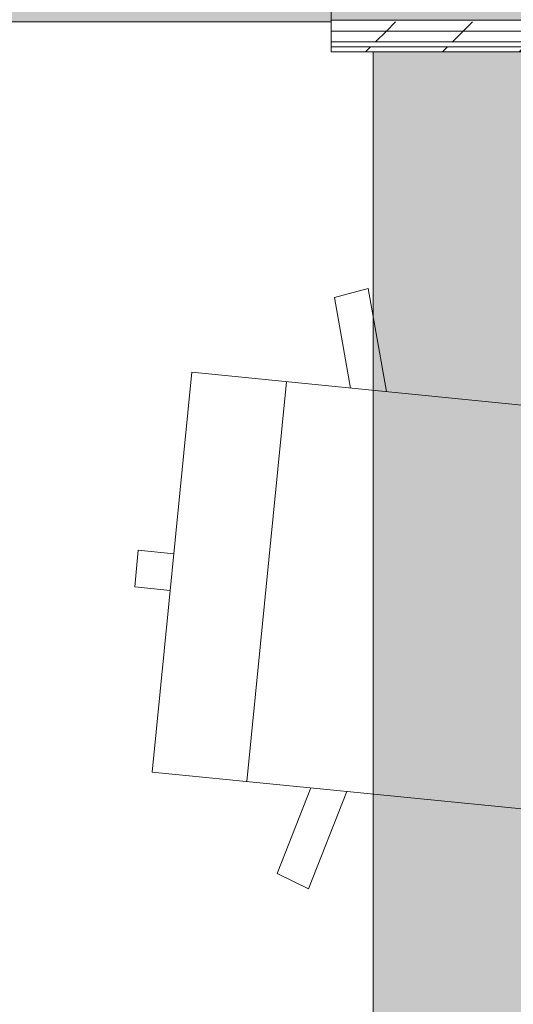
# Model space of a CAD drawing. Header units: millimetres. Extents: x -28277 to 305935, y -19284 to 4746.
# Tile 51 of 136: x -8377 to -7788, y 825 to 2002. Entities that reach past the tile are written whole.
import ezdxf

# ---------------------------------------------------------------- set-up
doc = ezdxf.new("R2010")
doc.units = ezdxf.units.MM
doc.header["$MEASUREMENT"] = 0
doc.linetypes.add('Wipeout_Contour', pattern=[1000, 0, -1000])
for name, color, linetype in [('14_PAV_Paviment existent', 7, 'Continuous'), ('Nuevo_08_E_Envans secs', 7, 'Continuous'), ('Nuevo_09_EI_Mobiliari general', 7, 'Continuous')]:
    doc.layers.add(name, color=color, linetype=linetype)
for name, color, linetype, lineweight, true_color in [('14_PAV_Paviment existent_Pluma_Nº__102', 7, 'Continuous', 5, 0xcccccc), ('Nuevo_08_E_Envans secs_Pluma_Nº__171', 171, 'Continuous', 13, 0xaaaaff), ('Nuevo_08_E_Envans secs_Pluma_Nº__177', 7, 'Continuous', 15, 0xf7e046)]:
    doc.layers.add(name, color=color, linetype=linetype, lineweight=lineweight, true_color=true_color)
for name, color, linetype, lineweight in [('14_PAV_Paviment existent_Pluma_Nº__89', 7, 'Continuous', 5), ('Nuevo_08_E_Envans secs_Pluma_Nº__1', 7, 'Continuous', 5), ('Nuevo_09_EI_Mobiliari general_Pluma_Nº__1', 7, 'Continuous', 5)]:
    doc.layers.add(name, color=color, linetype=linetype, lineweight=lineweight)
pattern_1 = [(45, (0, 0), (-91.9239, 91.9239), [97.5, -32.5]), (45, (4e-14, 91.92), (-91.9239, 91.9239), [97.5, -32.5])]

# ---------------------------------------------------------------- blocks, each defined once
blk = doc.blocks.new('Forjado_1_5', base_point=(7332.1, 1999.6))
at = {"layer": '14_PAV_Paviment existent_Pluma_Nº__102', "linetype": 'Continuous', "lineweight": 0, "true_color": 0x333333}
blk.add_hatch(color=250, dxfattribs=at).paths.add_polyline_path([(7332.1, 1999.6), (7332.1, 3863.5), (-28267.5, 3863.5), (-28277.4, 1999.6)])
at = {"layer": '14_PAV_Paviment existent_Pluma_Nº__89', "color": 7, "linetype": 'Continuous', "lineweight": 5, "flags": 128}
blk.add_lwpolyline([(7332.1, 1999.6), (-28277.4, 1999.6), (-28267.5, 3863.5), (7332.1, 3863.5)], close=True, dxfattribs=at)
blk = doc.blocks.new('Silla Oficina 04 27')
at = {"layer": 'Nuevo_09_EI_Mobiliari general_Pluma_Nº__1', "color": 7, "linetype": 'Continuous', "lineweight": 5}
for p, q in [((335.5, 589.5), (335.5, 546.8)), ((335.5, 589.5), (379.5, 589.5)), ((379.5, 589.5), (379.5, 546.8)), ((597.6, 546.8), (117.3, 546.8)), ((117.3, 546.8), (117.3, 37.5)), ((117.3, 546.8), (117.3, 37.5)), ((597.6, 546.8), (597.6, 37.5)), ((597.6, 37.5), (597.6, 546.8)), ((597.6, 546.8), (597.6, 37.5)), ((117.3, 433.1), (597.6, 433.1)), ((-3.2, 347.1), (11.5, 386.1)), ((11.5, 386.1), (117.3, 356.4)), ((703.4, 386.1), (597.6, 356.4)), ((718.1, 347.1), (703.4, 386.1)), ((117.3, 313.2), (-3.2, 347.1)), ((597.6, 313.2), (718.1, 347.1))]:
    blk.add_line(p, q, dxfattribs=at)
blk = doc.blocks.new('Forjado_2_5', base_point=(-12282.8, 1963.6))
at = {"layer": 'Nuevo_09_EI_Mobiliari general', "linetype": 'Continuous', "lineweight": 0, "true_color": 0xffffff}
blk.add_hatch(color=7, dxfattribs=at).paths.add_polyline_path([(-12282.8, 1963.6), (-12282.8, -1129), (-7154.4, -1129), (-7167.9, 1963.6), (-7955.1, 1963.6), (-7955.1, -329), (-11482.8, -329), (-11482.8, 1963.6)])
at = {"layer": 'Nuevo_09_EI_Mobiliari general_Pluma_Nº__1', "color": 7, "linetype": 'Continuous', "lineweight": 5, "flags": 128}
blk.add_lwpolyline([(-12282.8, 1963.6), (-12282.8, -1129), (-7154.4, -1129), (-7167.9, 1963.6), (-7955.1, 1963.6), (-7955.1, -329), (-11482.8, -329), (-11482.8, 1963.6)], close=True, dxfattribs=at)
blk = doc.blocks.new('Muro_16_5', base_point=(-7021.1, 1963.6))
at = {"color": 254, "linetype": 'Wipeout_Contour', "lineweight": 0, "ltscale": 38732.569362}
blk.add_wipeout([(-7143.1, 1988.6), (-8005.1, 1988.6), (-8005.1, 1975.6), (-7144.1, 1975.6), (-7143.1, 1976.6)], dxfattribs=at).dxf.layer = 'Nuevo_08_E_Envans secs'
at = {"color": 254, "linetype": 'Wipeout_Contour', "lineweight": 0, "ltscale": 31327.151028}
blk.add_wipeout([(-7155.1, 1969.6), (-8005.1, 1969.6), (-8005.1, 1963.6), (-7155.1, 1963.6)], dxfattribs=at).dxf.layer = 'Nuevo_08_E_Envans secs'
at = {"layer": 'Nuevo_08_E_Envans secs_Pluma_Nº__171', "linetype": 'Continuous', "lineweight": 13, "true_color": 0xaaaaff}
h = blk.add_hatch(dxfattribs=at)
h.set_pattern_fill('Panellat_HPL_0005', color=161, style=0, pattern_type=2)
h.set_pattern_definition(pattern_1)
h.paths.add_polyline_path([(-7155.1, 1969.6), (-8005.1, 1969.6), (-8005.1, 1963.6), (-7155.1, 1963.6)])
at = {"layer": 'Nuevo_08_E_Envans secs_Pluma_Nº__177', "linetype": 'Continuous', "lineweight": 15, "true_color": 0xf7e046}
h = blk.add_hatch(dxfattribs=at)
h.set_pattern_fill('Panellat_HPL_0005', color=53, style=0, pattern_type=2)
h.set_pattern_definition(pattern_1)
h.paths.add_polyline_path([(-7143.1, 1988.6), (-8005.1, 1988.6), (-8005.1, 1975.6), (-7144.1, 1975.6), (-7143.1, 1976.6)])
at = {"layer": 'Nuevo_08_E_Envans secs_Pluma_Nº__1', "color": 7, "linetype": 'Continuous', "lineweight": 5}
for p, q in [((-8005.1, 1975.6), (-7149.1, 1975.6)), ((-8005.1, 1969.6), (-7155.1, 1969.6))]:
    blk.add_line(p, q, dxfattribs=at)
at = {"layer": 'Nuevo_08_E_Envans secs_Pluma_Nº__1', "color": 7, "linetype": 'Continuous', "lineweight": 5, "flags": 128}
for points in [[(-8005.1, 1969.6), (-8005.1, 1975.6)], [(-8005.1, 1963.6), (-8005.1, 1969.6)], [(-8005.1, 1963.6), (-7155.1, 1963.6)]]:
    blk.add_lwpolyline(points, dxfattribs=at)
at = {"color": 254, "linetype": 'Wipeout_Contour', "lineweight": 0, "ltscale": 38713.089709}
blk.add_wipeout([(-7130.1, 2001.6), (-8005.1, 2001.6), (-8005.1, 1988.6), (-7132.2, 1988.6), (-7130.1, 1990.8)], dxfattribs=at).dxf.layer = 'Nuevo_08_E_Envans secs'
at = {"layer": 'Nuevo_08_E_Envans secs_Pluma_Nº__177', "linetype": 'Continuous', "lineweight": 15, "true_color": 0xf7e046}
h = blk.add_hatch(dxfattribs=at)
h.set_pattern_fill('Panellat_HPL_0005', color=53, style=0, pattern_type=2)
h.set_pattern_definition(pattern_1)
h.paths.add_polyline_path([(-7130.1, 2001.6), (-8005.1, 2001.6), (-8005.1, 1988.6), (-7132.2, 1988.6), (-7130.1, 1990.8)])
at = {"layer": 'Nuevo_08_E_Envans secs_Pluma_Nº__1', "color": 7, "linetype": 'Continuous', "lineweight": 5}
for p, q in [((-8005.1, 2001.6), (-7130.1, 2001.6)), ((-8005.1, 1988.6), (-7132.2, 1988.6))]:
    blk.add_line(p, q, dxfattribs=at)
at = {"layer": 'Nuevo_08_E_Envans secs_Pluma_Nº__1', "color": 7, "linetype": 'Continuous', "lineweight": 5, "flags": 128}
for points in [[(-8005.1, 2001.6), (-8005.1, 2071.6)], [(-8005.1, 1988.6), (-8005.1, 2001.6)], [(-8005.1, 1975.6), (-8005.1, 1988.6)]]:
    blk.add_lwpolyline(points, dxfattribs=at)

msp = doc.modelspace()

# ---------------------------------------------------------------- block references
at = {"layer": '14_PAV_Paviment existent', "color": 7, "linetype": 'Continuous', "lineweight": 5}
msp.add_blockref('Forjado_1_5', (7332.106, 1999.555), dxfattribs=at)
at = {"layer": 'Nuevo_09_EI_Mobiliari general', "color": 7, "linetype": 'Continuous', "lineweight": 5}
msp.add_blockref('Forjado_2_5', (-12282.835, 1963.555), dxfattribs=at)
at = {"layer": 'Nuevo_09_EI_Mobiliari general_Pluma_Nº__1', "color": 7, "linetype": 'Continuous', "lineweight": 5, "zscale": 1000, "rotation": 84.31730861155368}
msp.add_blockref('Silla Oficina 04 27', (-7686.581, 931.752), dxfattribs=at)

# ---------------------------------------------------------------- next in the draw order: block references
at = {"layer": 'Nuevo_08_E_Envans secs', "color": 7, "lineweight": 20}
msp.add_blockref('Muro_16_5', (-7021.107, 1963.555), dxfattribs=at)

doc.saveas('drawing.dxf')
